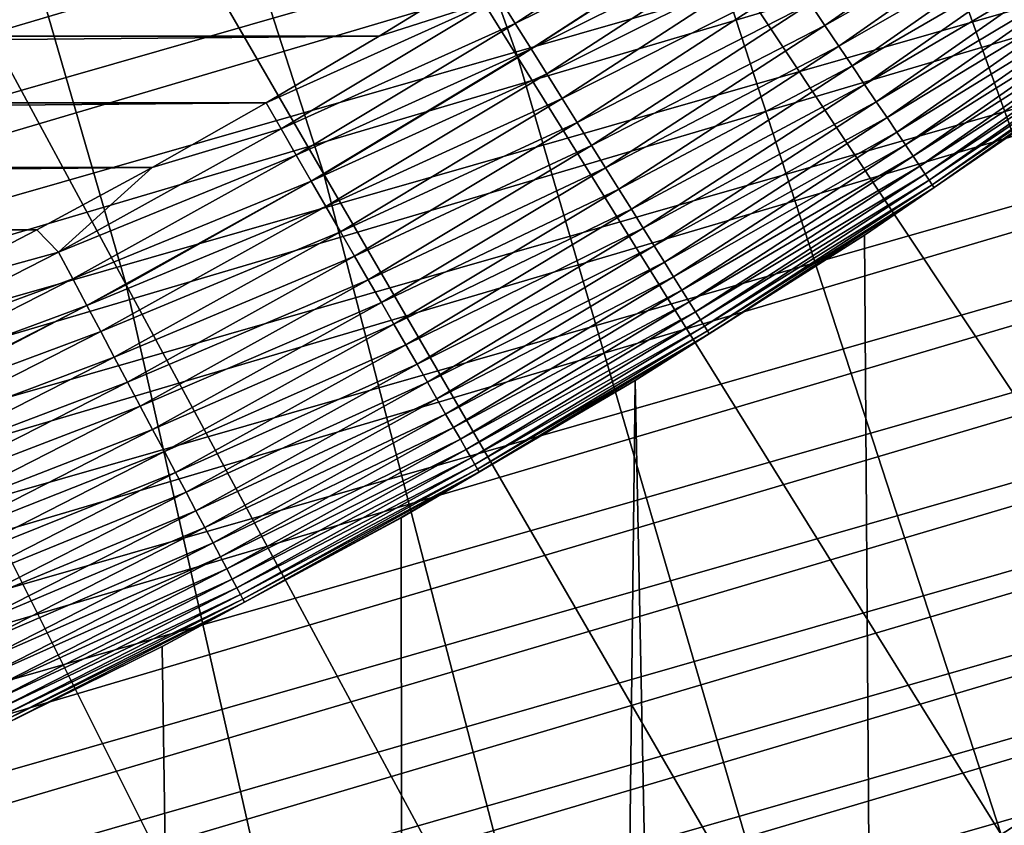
# Model space of a CAD drawing. Header units: millimetres. Extents: x -50 to 50, y -50 to 50.
# Tile 232 of 256: x 4 to 5.1, y -8.2 to -7.3. Entities that reach past the tile are written whole.
import ezdxf

# ---------------------------------------------------------------- set-up
doc = ezdxf.new("R2010")
doc.units = ezdxf.units.MM
doc.header["$LTSCALE"] = 65.185185
for name, color, linetype in [('1', 7, 'CONTINUOUS'), ('2', 7, 'CONTINUOUS'), ('24', 7, 'CONTINUOUS'), ('3', 7, 'CONTINUOUS'), ('37', 7, 'CONTINUOUS'), ('5', 7, 'CONTINUOUS'), ('89', 7, 'CONTINUOUS')]:
    doc.layers.add(name, color=color, linetype=linetype)

msp = doc.modelspace()

# ---------------------------------------------------------------- linework, layer by layer
at = {"layer": '1', "color": 7, "linetype": 'Continuous', "true_color": 0xf5f5f5}
for points in [[(22.9665, -10.758), (22.861, -10.7714), (3, -4.2351), (22.9665, -10.758)], [(23.0726, -10.7499), (22.9665, -10.758), (3, -4.2351), (23.0726, -10.7499)], [(23.179, -10.7472), (23.0726, -10.7499), (3, -4.2351), (23.179, -10.7472)], [(22.861, -10.7714), (22.7562, -10.7902), (3, -4.2351), (22.861, -10.7714)], [(22.5503, -10.8435), (22.4496, -10.8779), (3, -4.2351), (22.5503, -10.8435)], [(22.6526, -10.8142), (22.5503, -10.8435), (3, -4.2351), (22.6526, -10.8142)], [(22.7562, -10.7902), (22.6526, -10.8142), (3, -4.2351), (22.7562, -10.7902)], [(27.2459, -10.6406), (23.179, -10.7472), (3, -4.2351), (27.2459, -10.6406)], [(21.5856, -11.4793), (21.5183, -11.5618), (3, -4.2351), (21.5856, -11.4793)], [(21.6569, -11.4004), (21.5856, -11.4793), (3, -4.2351), (21.6569, -11.4004)], [(21.7321, -11.3251), (21.6569, -11.4004), (3, -4.2351), (21.7321, -11.3251)], [(21.8111, -11.2538), (21.7321, -11.3251), (3, -4.2351), (21.8111, -11.2538)], [(21.3429, -11.8281), (21.2936, -11.9224), (3, -4.2351), (21.3429, -11.8281)], [(21.3968, -11.7364), (21.3429, -11.8281), (3, -4.2351), (21.3968, -11.7364)], [(21.4554, -11.6475), (21.3968, -11.7364), (3, -4.2351), (21.4554, -11.6475)], [(21.5183, -11.5618), (21.4554, -11.6475), (3, -4.2351), (21.5183, -11.5618)], [(22.1599, -11.0111), (22.0681, -11.0651), (3, -4.2351), (22.1599, -11.0111)], [(22.2541, -10.9618), (22.1599, -11.0111), (3, -4.2351), (22.2541, -10.9618)], [(22.3508, -10.9174), (22.2541, -10.9618), (3, -4.2351), (22.3508, -10.9174)], [(22.4496, -10.8779), (22.3508, -10.9174), (3, -4.2351), (22.4496, -10.8779)], [(21.8935, -11.1866), (21.8111, -11.2538), (3, -4.2351), (21.8935, -11.1866)], [(21.9793, -11.1236), (21.8935, -11.1866), (3, -4.2351), (21.9793, -11.1236)], [(22.0681, -11.0651), (21.9793, -11.1236), (3, -4.2351), (22.0681, -11.0651)], [(22.0681, -14.6293), (22.1599, -14.6833), (3, -4.2351), (22.0681, -14.6293)], [(3, -4.2351), (22.1599, -14.6833), (3, -15.5), (3, -4.2351)], [(21.9793, -14.5708), (22.0681, -14.6293), (3, -4.2351), (21.9793, -14.5708)], [(21.079, -12.8472), (21.0817, -12.9537), (3, -4.2351), (21.079, -12.8472)], [(21.0817, -12.7407), (21.079, -12.8472), (3, -4.2351), (21.0817, -12.7407)], [(21.0897, -12.6348), (21.0817, -12.7407), (3, -4.2351), (21.0897, -12.6348)], [(21.122, -13.2699), (21.146, -13.3736), (3, -4.2351), (21.122, -13.2699)], [(21.1032, -13.1652), (21.122, -13.2699), (3, -4.2351), (21.1032, -13.1652)], [(21.0897, -13.0596), (21.1032, -13.1652), (3, -4.2351), (21.0897, -13.0596)], [(21.0817, -12.9537), (21.0897, -13.0596), (3, -4.2351), (21.0817, -12.9537)], [(21.2097, -12.1178), (21.1753, -12.2186), (3, -4.2351), (21.2097, -12.1178)], [(21.2492, -12.0191), (21.2097, -12.1178), (3, -4.2351), (21.2492, -12.0191)], [(21.2936, -11.9224), (21.2492, -12.0191), (3, -4.2351), (21.2936, -11.9224)], [(21.1032, -12.5292), (21.0897, -12.6348), (3, -4.2351), (21.1032, -12.5292)], [(21.122, -12.4245), (21.1032, -12.5292), (3, -4.2351), (21.122, -12.4245)], [(21.146, -12.3208), (21.122, -12.4245), (3, -4.2351), (21.146, -12.3208)], [(21.1753, -12.2186), (21.146, -12.3208), (3, -4.2351), (21.1753, -12.2186)], [(21.6569, -14.294), (21.7321, -14.3693), (3, -4.2351), (21.6569, -14.294)], [(21.5856, -14.2151), (21.6569, -14.294), (3, -4.2351), (21.5856, -14.2151)], [(21.5183, -14.1326), (21.5856, -14.2151), (3, -4.2351), (21.5183, -14.1326)], [(21.4554, -14.0469), (21.5183, -14.1326), (3, -4.2351), (21.4554, -14.0469)], [(21.8935, -14.5078), (21.9793, -14.5708), (3, -4.2351), (21.8935, -14.5078)], [(21.8111, -14.4406), (21.8935, -14.5078), (3, -4.2351), (21.8111, -14.4406)], [(21.7321, -14.3693), (21.8111, -14.4406), (3, -4.2351), (21.7321, -14.3693)], [(21.2097, -13.5766), (21.2492, -13.6753), (3, -4.2351), (21.2097, -13.5766)], [(21.1753, -13.4758), (21.2097, -13.5766), (3, -4.2351), (21.1753, -13.4758)], [(21.146, -13.3736), (21.1753, -13.4758), (3, -4.2351), (21.146, -13.3736)], [(21.2492, -13.6753), (21.2936, -13.772), (3, -4.2351), (21.2492, -13.6753)], [(21.3968, -13.958), (21.4554, -14.0469), (3, -4.2351), (21.3968, -13.958)], [(21.3429, -13.8663), (21.3968, -13.958), (3, -4.2351), (21.3429, -13.8663)], [(21.2936, -13.772), (21.3429, -13.8663), (3, -4.2351), (21.2936, -13.772)], [(28.117, -8.062), (27.9218, -8.714), (3, -4.2351), (28.117, -8.062)], [(27.9218, -8.714), (27.7115, -9.3614), (3, -4.2351), (27.9218, -8.714)], [(27.7115, -9.3614), (27.4862, -10.0036), (3, -4.2351), (27.7115, -9.3614)], [(27.4862, -10.0036), (27.2459, -10.6406), (3, -4.2351), (27.4862, -10.0036)], [(28.297, -7.4054), (28.117, -8.062), (3, -4.2351), (28.297, -7.4054)], [(28.4617, -6.7451), (28.297, -7.4054), (3, -4.2351), (28.4617, -6.7451)]]:
    msp.add_3dface(points, dxfattribs=at)
at = {"layer": '2', "color": 7, "linetype": 'Continuous', "true_color": 0xf5f5f5}
for points in [[(5.2127, -7.3367, 4.3), (4.9505, -7.5162, 4.3), (5.1034, -28.8013, 4.3), (5.2127, -7.3367, 4.3)], [(5.7668, -28.6759, 4.3), (5.2127, -7.3367, 4.3), (5.1034, -28.8013, 4.3), (5.7668, -28.6759, 4.3)], [(4.9505, -7.5162, 4.3), (4.6822, -7.6862, 4.3), (5.1034, -28.8013, 4.3), (4.9505, -7.5162, 4.3)], [(4.6822, -7.6862, 4.3), (4.408, -7.8467, 4.3), (4.4371, -28.9115, 4.3), (4.6822, -7.6862, 4.3)], [(5.1034, -28.8013, 4.3), (4.6822, -7.6862, 4.3), (4.4371, -28.9115, 4.3), (5.1034, -28.8013, 4.3)], [(4.408, -7.8467, 4.3), (4.1283, -7.9973, 4.3), (4.4371, -28.9115, 4.3), (4.408, -7.8467, 4.3)], [(4.1283, -7.9973, 4.3), (3.8435, -8.138, 4.3), (4.4371, -28.9115, 4.3), (4.1283, -7.9973, 4.3)], [(4.4371, -28.9115, 4.3), (3.8435, -8.138, 4.3), (3.7687, -29.0062, 4.3), (4.4371, -28.9115, 4.3)]]:
    msp.add_3dface(points, dxfattribs=at)
at = {"layer": '24', "color": 7, "linetype": 'Continuous', "true_color": 0xf5f5f5}
for points in [[(5.1548, -7.095, 10.6209), (4.8869, -7.2451, 10.6391), (4.9041, -7.2706, 10.6209), (5.1548, -7.095, 10.6209)], [(5.1548, -7.095, 10.6209), (4.9041, -7.2706, 10.6209), (5.1721, -7.1188, 10.6005), (5.1548, -7.095, 10.6209)], [(4.7926, -7.1053, 10.695), (4.5228, -7.2381, 10.6988), (4.5417, -7.2682, 10.695), (4.7926, -7.1053, 10.695)], [(4.7926, -7.1053, 10.695), (4.5417, -7.2682, 10.695), (4.8122, -7.1344, 10.6887), (4.7926, -7.1053, 10.695)], [(5.1721, -7.1188, 10.6005), (4.9041, -7.2706, 10.6209), (4.9205, -7.2949, 10.6005), (5.1721, -7.1188, 10.6005)], [(5.1721, -7.1188, 10.6005), (4.9205, -7.2949, 10.6005), (5.1885, -7.1413, 10.5781), (5.1721, -7.1188, 10.6005)], [(4.8122, -7.1344, 10.6887), (4.5417, -7.2682, 10.695), (4.5603, -7.298, 10.6887), (4.8122, -7.1344, 10.6887)], [(4.8122, -7.1344, 10.6887), (4.5603, -7.298, 10.6887), (4.8316, -7.1631, 10.6799), (4.8122, -7.1344, 10.6887)], [(5.1885, -7.1413, 10.5781), (4.9205, -7.2949, 10.6005), (4.9361, -7.318, 10.5781), (5.1885, -7.1413, 10.5781)], [(5.1885, -7.1413, 10.5781), (4.9361, -7.318, 10.5781), (5.2038, -7.1625, 10.5538), (5.1885, -7.1413, 10.5781)], [(4.8316, -7.1631, 10.6799), (4.5603, -7.298, 10.6887), (4.5787, -7.3274, 10.6799), (4.8316, -7.1631, 10.6799)], [(4.8316, -7.1631, 10.6799), (4.5787, -7.3274, 10.6799), (4.8505, -7.1912, 10.6687), (4.8316, -7.1631, 10.6799)], [(5.2038, -7.1625, 10.5538), (4.9361, -7.318, 10.5781), (4.9507, -7.3397, 10.5538), (5.2038, -7.1625, 10.5538)], [(5.2038, -7.1625, 10.5538), (4.9507, -7.3397, 10.5538), (5.2182, -7.1822, 10.5277), (5.2038, -7.1625, 10.5538)], [(4.8505, -7.1912, 10.6687), (4.5787, -7.3274, 10.6799), (4.5966, -7.3561, 10.6687), (4.8505, -7.1912, 10.6687)], [(4.8505, -7.1912, 10.6687), (4.5966, -7.3561, 10.6687), (4.869, -7.2186, 10.655), (4.8505, -7.1912, 10.6687)], [(5.2182, -7.1822, 10.5277), (4.9507, -7.3397, 10.5538), (4.9643, -7.3599, 10.5277), (5.2182, -7.1822, 10.5277)], [(5.2182, -7.1822, 10.5277), (4.9643, -7.3599, 10.5277), (5.2313, -7.2003, 10.4999), (5.2182, -7.1822, 10.5277)], [(4.5131, -7.2029, 10.7), (4.3823, -7.2832, 10.7), (4.5228, -7.2381, 10.6988), (4.5131, -7.2029, 10.7)], [(5.2313, -7.2003, 10.4999), (4.9643, -7.3599, 10.5277), (4.9769, -7.3785, 10.4999), (5.2313, -7.2003, 10.4999)], [(5.2313, -7.2003, 10.4999), (4.9769, -7.3785, 10.4999), (5.2433, -7.2168, 10.4705), (5.2313, -7.2003, 10.4999)], [(4.869, -7.2186, 10.655), (4.5966, -7.3561, 10.6687), (4.6141, -7.3841, 10.655), (4.869, -7.2186, 10.655)], [(4.869, -7.2186, 10.655), (4.6141, -7.3841, 10.655), (4.8869, -7.2451, 10.6391), (4.869, -7.2186, 10.655)], [(5.2433, -7.2168, 10.4705), (4.9769, -7.3785, 10.4999), (4.9883, -7.3954, 10.4705), (5.2433, -7.2168, 10.4705)], [(5.2433, -7.2168, 10.4705), (4.9883, -7.3954, 10.4705), (5.2541, -7.2316, 10.4398), (5.2433, -7.2168, 10.4705)], [(4.5228, -7.2381, 10.6988), (4.2501, -7.3611, 10.7), (4.2675, -7.3915, 10.6988), (4.5228, -7.2381, 10.6988)], [(4.3823, -7.2832, 10.7), (4.2501, -7.3611, 10.7), (4.5228, -7.2381, 10.6988), (4.3823, -7.2832, 10.7)], [(4.5228, -7.2381, 10.6988), (4.2675, -7.3915, 10.6988), (4.5417, -7.2682, 10.695), (4.5228, -7.2381, 10.6988)], [(5.2541, -7.2316, 10.4398), (4.9883, -7.3954, 10.4705), (4.9985, -7.4105, 10.4398), (5.2541, -7.2316, 10.4398)], [(5.2541, -7.2316, 10.4398), (4.9985, -7.4105, 10.4398), (5.2635, -7.2445, 10.4079), (5.2541, -7.2316, 10.4398)], [(4.8869, -7.2451, 10.6391), (4.6141, -7.3841, 10.655), (4.6311, -7.4112, 10.6391), (4.8869, -7.2451, 10.6391)], [(4.8869, -7.2451, 10.6391), (4.6311, -7.4112, 10.6391), (4.9041, -7.2706, 10.6209), (4.8869, -7.2451, 10.6391)], [(5.2635, -7.2445, 10.4079), (4.9985, -7.4105, 10.4398), (5.0074, -7.4238, 10.4079), (5.2635, -7.2445, 10.4079)], [(5.2635, -7.2445, 10.4079), (5.0074, -7.4238, 10.4079), (5.2715, -7.2556, 10.3749), (5.2635, -7.2445, 10.4079)], [(5.2715, -7.2556, 10.3749), (5.0074, -7.4238, 10.4079), (5.0151, -7.4352, 10.3749), (5.2715, -7.2556, 10.3749)], [(5.2715, -7.2556, 10.3749), (5.0151, -7.4352, 10.3749), (5.2781, -7.2647, 10.341), (5.2715, -7.2556, 10.3749)], [(4.5417, -7.2682, 10.695), (4.2675, -7.3915, 10.6988), (4.2852, -7.4223, 10.695), (4.5417, -7.2682, 10.695)], [(4.5417, -7.2682, 10.695), (4.2852, -7.4223, 10.695), (4.5603, -7.298, 10.6887), (4.5417, -7.2682, 10.695)], [(4.9041, -7.2706, 10.6209), (4.6311, -7.4112, 10.6391), (4.6474, -7.4373, 10.6209), (4.9041, -7.2706, 10.6209)], [(4.9041, -7.2706, 10.6209), (4.6474, -7.4373, 10.6209), (4.9205, -7.2949, 10.6005), (4.9041, -7.2706, 10.6209)], [(5.2781, -7.2647, 10.341), (5.0151, -7.4352, 10.3749), (5.0214, -7.4445, 10.341), (5.2781, -7.2647, 10.341)], [(5.2781, -7.2647, 10.341), (5.0214, -7.4445, 10.341), (5.2833, -7.2719, 10.3064), (5.2781, -7.2647, 10.341)], [(5.2833, -7.2719, 10.3064), (5.0214, -7.4445, 10.341), (5.0263, -7.4519, 10.3064), (5.2833, -7.2719, 10.3064)], [(5.2833, -7.2719, 10.3064), (5.0263, -7.4519, 10.3064), (5.2871, -7.277, 10.2712), (5.2833, -7.2719, 10.3064)], [(5.2871, -7.277, 10.2712), (5.0263, -7.4519, 10.3064), (5.0299, -7.4571, 10.2712), (5.2871, -7.277, 10.2712)], [(5.2871, -7.277, 10.2712), (5.0299, -7.4571, 10.2712), (5.2893, -7.2801, 10.2357), (5.2871, -7.277, 10.2712)], [(5.2893, -7.2801, 10.2357), (5.0299, -7.4571, 10.2712), (5.032, -7.4603, 10.2357), (5.2893, -7.2801, 10.2357)], [(5.2127, -7.3368, 10.2), (5.2893, -7.2801, 10.2357), (5.032, -7.4603, 10.2357), (5.2127, -7.3368, 10.2)], [(4.9205, -7.2949, 10.6005), (4.6474, -7.4373, 10.6209), (4.6629, -7.4622, 10.6005), (4.9205, -7.2949, 10.6005)], [(4.9205, -7.2949, 10.6005), (4.6629, -7.4622, 10.6005), (4.9361, -7.318, 10.5781), (4.9205, -7.2949, 10.6005)], [(4.5603, -7.298, 10.6887), (4.2852, -7.4223, 10.695), (4.3028, -7.4527, 10.6887), (4.5603, -7.298, 10.6887)], [(4.5603, -7.298, 10.6887), (4.3028, -7.4527, 10.6887), (4.5787, -7.3274, 10.6799), (4.5603, -7.298, 10.6887)], [(4.9361, -7.318, 10.5781), (4.6629, -7.4622, 10.6005), (4.6777, -7.4858, 10.5781), (4.9361, -7.318, 10.5781)], [(4.9361, -7.318, 10.5781), (4.6777, -7.4858, 10.5781), (4.9507, -7.3397, 10.5538), (4.9361, -7.318, 10.5781)], [(4.5787, -7.3274, 10.6799), (4.3028, -7.4527, 10.6887), (4.3201, -7.4827, 10.6799), (4.5787, -7.3274, 10.6799)], [(4.5787, -7.3274, 10.6799), (4.3201, -7.4827, 10.6799), (4.5966, -7.3561, 10.6687), (4.5787, -7.3274, 10.6799)], [(4.9507, -7.3397, 10.5538), (4.6777, -7.4858, 10.5781), (4.6915, -7.508, 10.5538), (4.9507, -7.3397, 10.5538)], [(4.9507, -7.3397, 10.5538), (4.6915, -7.508, 10.5538), (4.9643, -7.3599, 10.5277), (4.9507, -7.3397, 10.5538)], [(4.9505, -7.5162, 10.2), (5.2127, -7.3368, 10.2), (5.032, -7.4603, 10.2357), (4.9505, -7.5162, 10.2)], [(4.2501, -7.3611, 10.7), (4.1165, -7.4367, 10.7), (4.2675, -7.3915, 10.6988), (4.2501, -7.3611, 10.7)], [(4.5966, -7.3561, 10.6687), (4.3201, -7.4827, 10.6799), (4.3371, -7.5121, 10.6687), (4.5966, -7.3561, 10.6687)], [(4.5966, -7.3561, 10.6687), (4.3371, -7.5121, 10.6687), (4.6141, -7.3841, 10.655), (4.5966, -7.3561, 10.6687)], [(4.9643, -7.3599, 10.5277), (4.6915, -7.508, 10.5538), (4.7044, -7.5287, 10.5277), (4.9643, -7.3599, 10.5277)], [(4.9643, -7.3599, 10.5277), (4.7044, -7.5287, 10.5277), (4.9769, -7.3785, 10.4999), (4.9643, -7.3599, 10.5277)], [(4.6141, -7.3841, 10.655), (4.3371, -7.5121, 10.6687), (4.3536, -7.5407, 10.655), (4.6141, -7.3841, 10.655)], [(4.6141, -7.3841, 10.655), (4.3536, -7.5407, 10.655), (4.6311, -7.4112, 10.6391), (4.6141, -7.3841, 10.655)], [(4.9769, -7.3785, 10.4999), (4.7044, -7.5287, 10.5277), (4.7163, -7.5477, 10.4999), (4.9769, -7.3785, 10.4999)], [(4.9769, -7.3785, 10.4999), (4.7163, -7.5477, 10.4999), (4.9883, -7.3954, 10.4705), (4.9769, -7.3785, 10.4999)], [(4.2675, -7.3915, 10.6988), (4.0069, -7.5359, 10.6988), (4.2852, -7.4223, 10.695), (4.2675, -7.3915, 10.6988)], [(4.2675, -7.3915, 10.6988), (4.1165, -7.4367, 10.7), (4.0069, -7.5359, 10.6988), (4.2675, -7.3915, 10.6988)], [(4.9883, -7.3954, 10.4705), (4.7163, -7.5477, 10.4999), (4.7271, -7.565, 10.4705), (4.9883, -7.3954, 10.4705)], [(4.9883, -7.3954, 10.4705), (4.7271, -7.565, 10.4705), (4.9985, -7.4105, 10.4398), (4.9883, -7.3954, 10.4705)], [(4.9985, -7.4105, 10.4398), (4.7271, -7.565, 10.4705), (4.7368, -7.5805, 10.4398), (4.9985, -7.4105, 10.4398)], [(4.9985, -7.4105, 10.4398), (4.7368, -7.5805, 10.4398), (5.0074, -7.4238, 10.4079), (4.9985, -7.4105, 10.4398)], [(4.2852, -7.4223, 10.695), (4.0069, -7.5359, 10.6988), (4.0236, -7.5673, 10.695), (4.2852, -7.4223, 10.695)], [(4.2852, -7.4223, 10.695), (4.0236, -7.5673, 10.695), (4.3028, -7.4527, 10.6887), (4.2852, -7.4223, 10.695)], [(4.6311, -7.4112, 10.6391), (4.3536, -7.5407, 10.655), (4.3696, -7.5684, 10.6391), (4.6311, -7.4112, 10.6391)], [(4.6311, -7.4112, 10.6391), (4.3696, -7.5684, 10.6391), (4.6474, -7.4373, 10.6209), (4.6311, -7.4112, 10.6391)], [(5.0074, -7.4238, 10.4079), (4.7368, -7.5805, 10.4398), (4.7453, -7.5941, 10.4079), (5.0074, -7.4238, 10.4079)], [(5.0074, -7.4238, 10.4079), (4.7453, -7.5941, 10.4079), (5.0151, -7.4352, 10.3749), (5.0074, -7.4238, 10.4079)], [(4.1165, -7.4367, 10.7), (3.9816, -7.5098, 10.7), (4.0069, -7.5359, 10.6988), (4.1165, -7.4367, 10.7)], [(4.6474, -7.4373, 10.6209), (4.3696, -7.5684, 10.6391), (4.385, -7.595, 10.6209), (4.6474, -7.4373, 10.6209)], [(4.6474, -7.4373, 10.6209), (4.385, -7.595, 10.6209), (4.6629, -7.4622, 10.6005), (4.6474, -7.4373, 10.6209)], [(5.0151, -7.4352, 10.3749), (4.7453, -7.5941, 10.4079), (4.7525, -7.6057, 10.3749), (5.0151, -7.4352, 10.3749)], [(5.0151, -7.4352, 10.3749), (4.7525, -7.6057, 10.3749), (5.0214, -7.4445, 10.341), (5.0151, -7.4352, 10.3749)], [(5.0214, -7.4445, 10.341), (4.7525, -7.6057, 10.3749), (4.7585, -7.6152, 10.341), (5.0214, -7.4445, 10.341)], [(5.0214, -7.4445, 10.341), (4.7585, -7.6152, 10.341), (5.0263, -7.4519, 10.3064), (5.0214, -7.4445, 10.341)], [(4.3028, -7.4527, 10.6887), (4.0236, -7.5673, 10.695), (4.0401, -7.5983, 10.6887), (4.3028, -7.4527, 10.6887)], [(4.3028, -7.4527, 10.6887), (4.0401, -7.5983, 10.6887), (4.3201, -7.4827, 10.6799), (4.3028, -7.4527, 10.6887)], [(5.0263, -7.4519, 10.3064), (4.7585, -7.6152, 10.341), (4.7632, -7.6227, 10.3064), (5.0263, -7.4519, 10.3064)], [(5.0263, -7.4519, 10.3064), (4.7632, -7.6227, 10.3064), (5.0299, -7.4571, 10.2712), (5.0263, -7.4519, 10.3064)], [(5.0299, -7.4571, 10.2712), (4.7632, -7.6227, 10.3064), (4.7666, -7.6281, 10.2712), (5.0299, -7.4571, 10.2712)], [(5.0299, -7.4571, 10.2712), (4.7666, -7.6281, 10.2712), (5.032, -7.4603, 10.2357), (5.0299, -7.4571, 10.2712)], [(4.6629, -7.4622, 10.6005), (4.385, -7.595, 10.6209), (4.3996, -7.6204, 10.6005), (4.6629, -7.4622, 10.6005)], [(4.6629, -7.4622, 10.6005), (4.3996, -7.6204, 10.6005), (4.6777, -7.4858, 10.5781), (4.6629, -7.4622, 10.6005)], [(5.032, -7.4603, 10.2357), (4.7666, -7.6281, 10.2712), (4.7686, -7.6314, 10.2357), (5.032, -7.4603, 10.2357)], [(4.9505, -7.5162, 10.2), (5.032, -7.4603, 10.2357), (4.7686, -7.6314, 10.2357), (4.9505, -7.5162, 10.2)], [(4.3201, -7.4827, 10.6799), (4.0401, -7.5983, 10.6887), (4.0564, -7.6289, 10.6799), (4.3201, -7.4827, 10.6799)], [(4.3201, -7.4827, 10.6799), (4.0564, -7.6289, 10.6799), (4.3371, -7.5121, 10.6687), (4.3201, -7.4827, 10.6799)], [(4.6777, -7.4858, 10.5781), (4.3996, -7.6204, 10.6005), (4.4136, -7.6445, 10.5781), (4.6777, -7.4858, 10.5781)], [(4.6777, -7.4858, 10.5781), (4.4136, -7.6445, 10.5781), (4.6915, -7.508, 10.5538), (4.6777, -7.4858, 10.5781)], [(3.9816, -7.5098, 10.7), (3.8454, -7.5804, 10.7), (4.0069, -7.5359, 10.6988), (3.9816, -7.5098, 10.7)], [(4.3371, -7.5121, 10.6687), (4.0564, -7.6289, 10.6799), (4.0723, -7.6589, 10.6687), (4.3371, -7.5121, 10.6687)], [(4.3371, -7.5121, 10.6687), (4.0723, -7.6589, 10.6687), (4.3536, -7.5407, 10.655), (4.3371, -7.5121, 10.6687)], [(4.6915, -7.508, 10.5538), (4.4136, -7.6445, 10.5781), (4.4267, -7.6672, 10.5538), (4.6915, -7.508, 10.5538)], [(4.6915, -7.508, 10.5538), (4.4267, -7.6672, 10.5538), (4.7044, -7.5287, 10.5277), (4.6915, -7.508, 10.5538)], [(4.6822, -7.6862, 10.2), (4.9505, -7.5162, 10.2), (4.7686, -7.6314, 10.2357), (4.6822, -7.6862, 10.2)], [(4.0069, -7.5359, 10.6988), (3.7415, -7.6712, 10.6988), (4.0236, -7.5673, 10.695), (4.0069, -7.5359, 10.6988)], [(4.0069, -7.5359, 10.6988), (3.8454, -7.5804, 10.7), (3.7415, -7.6712, 10.6988), (4.0069, -7.5359, 10.6988)], [(4.7044, -7.5287, 10.5277), (4.4267, -7.6672, 10.5538), (4.4388, -7.6883, 10.5277), (4.7044, -7.5287, 10.5277)], [(4.7044, -7.5287, 10.5277), (4.4388, -7.6883, 10.5277), (4.7163, -7.5477, 10.4999), (4.7044, -7.5287, 10.5277)], [(4.3536, -7.5407, 10.655), (4.0723, -7.6589, 10.6687), (4.0878, -7.688, 10.655), (4.3536, -7.5407, 10.655)], [(4.3536, -7.5407, 10.655), (4.0878, -7.688, 10.655), (4.3696, -7.5684, 10.6391), (4.3536, -7.5407, 10.655)], [(4.7163, -7.5477, 10.4999), (4.4388, -7.6883, 10.5277), (4.45, -7.7077, 10.4999), (4.7163, -7.5477, 10.4999)], [(4.7163, -7.5477, 10.4999), (4.45, -7.7077, 10.4999), (4.7271, -7.565, 10.4705), (4.7163, -7.5477, 10.4999)], [(4.0236, -7.5673, 10.695), (3.7415, -7.6712, 10.6988), (3.7571, -7.7031, 10.695), (4.0236, -7.5673, 10.695)], [(4.0236, -7.5673, 10.695), (3.7571, -7.7031, 10.695), (4.0401, -7.5983, 10.6887), (4.0236, -7.5673, 10.695)], [(4.3696, -7.5684, 10.6391), (4.0878, -7.688, 10.655), (4.1028, -7.7162, 10.6391), (4.3696, -7.5684, 10.6391)], [(4.3696, -7.5684, 10.6391), (4.1028, -7.7162, 10.6391), (4.385, -7.595, 10.6209), (4.3696, -7.5684, 10.6391)], [(4.7271, -7.565, 10.4705), (4.45, -7.7077, 10.4999), (4.4602, -7.7254, 10.4705), (4.7271, -7.565, 10.4705)], [(4.7271, -7.565, 10.4705), (4.4602, -7.7254, 10.4705), (4.7368, -7.5805, 10.4398), (4.7271, -7.565, 10.4705)], [(4.7368, -7.5805, 10.4398), (4.4602, -7.7254, 10.4705), (4.4694, -7.7412, 10.4398), (4.7368, -7.5805, 10.4398)], [(4.7368, -7.5805, 10.4398), (4.4694, -7.7412, 10.4398), (4.7453, -7.5941, 10.4079), (4.7368, -7.5805, 10.4398)], [(4.385, -7.595, 10.6209), (4.1028, -7.7162, 10.6391), (4.1172, -7.7434, 10.6209), (4.385, -7.595, 10.6209)], [(4.385, -7.595, 10.6209), (4.1172, -7.7434, 10.6209), (4.3996, -7.6204, 10.6005), (4.385, -7.595, 10.6209)], [(4.7453, -7.5941, 10.4079), (4.4694, -7.7412, 10.4398), (4.4774, -7.755, 10.4079), (4.7453, -7.5941, 10.4079)], [(4.7453, -7.5941, 10.4079), (4.4774, -7.755, 10.4079), (4.7525, -7.6057, 10.3749), (4.7453, -7.5941, 10.4079)], [(4.0401, -7.5983, 10.6887), (3.7571, -7.7031, 10.695), (3.7725, -7.7347, 10.6887), (4.0401, -7.5983, 10.6887)], [(4.0401, -7.5983, 10.6887), (3.7725, -7.7347, 10.6887), (4.0564, -7.6289, 10.6799), (4.0401, -7.5983, 10.6887)], [(4.7525, -7.6057, 10.3749), (4.4774, -7.755, 10.4079), (4.4842, -7.7669, 10.3749), (4.7525, -7.6057, 10.3749)], [(4.7525, -7.6057, 10.3749), (4.4842, -7.7669, 10.3749), (4.7585, -7.6152, 10.341), (4.7525, -7.6057, 10.3749)], [(4.7585, -7.6152, 10.341), (4.4842, -7.7669, 10.3749), (4.4899, -7.7767, 10.341), (4.7585, -7.6152, 10.341)], [(4.7585, -7.6152, 10.341), (4.4899, -7.7767, 10.341), (4.7632, -7.6227, 10.3064), (4.7585, -7.6152, 10.341)], [(4.0564, -7.6289, 10.6799), (3.7725, -7.7347, 10.6887), (3.7877, -7.7658, 10.6799), (4.0564, -7.6289, 10.6799)], [(4.0564, -7.6289, 10.6799), (3.7877, -7.7658, 10.6799), (4.0723, -7.6589, 10.6687), (4.0564, -7.6289, 10.6799)], [(4.3996, -7.6204, 10.6005), (4.1172, -7.7434, 10.6209), (4.131, -7.7693, 10.6005), (4.3996, -7.6204, 10.6005)], [(4.3996, -7.6204, 10.6005), (4.131, -7.7693, 10.6005), (4.4136, -7.6445, 10.5781), (4.3996, -7.6204, 10.6005)], [(4.7632, -7.6227, 10.3064), (4.4899, -7.7767, 10.341), (4.4943, -7.7843, 10.3064), (4.7632, -7.6227, 10.3064)], [(4.7632, -7.6227, 10.3064), (4.4943, -7.7843, 10.3064), (4.7666, -7.6281, 10.2712), (4.7632, -7.6227, 10.3064)], [(4.7666, -7.6281, 10.2712), (4.4943, -7.7843, 10.3064), (4.4975, -7.7898, 10.2712), (4.7666, -7.6281, 10.2712)], [(4.7666, -7.6281, 10.2712), (4.4975, -7.7898, 10.2712), (4.7686, -7.6314, 10.2357), (4.7666, -7.6281, 10.2712)], [(4.7686, -7.6314, 10.2357), (4.4975, -7.7898, 10.2712), (4.4994, -7.7931, 10.2357), (4.7686, -7.6314, 10.2357)], [(4.6822, -7.6862, 10.2), (4.7686, -7.6314, 10.2357), (4.4994, -7.7931, 10.2357), (4.6822, -7.6862, 10.2)], [(4.4136, -7.6445, 10.5781), (4.131, -7.7693, 10.6005), (4.1441, -7.7939, 10.5781), (4.4136, -7.6445, 10.5781)], [(4.4136, -7.6445, 10.5781), (4.1441, -7.7939, 10.5781), (4.4267, -7.6672, 10.5538), (4.4136, -7.6445, 10.5781)], [(4.0723, -7.6589, 10.6687), (3.7877, -7.7658, 10.6799), (3.8025, -7.7963, 10.6687), (4.0723, -7.6589, 10.6687)], [(4.0723, -7.6589, 10.6687), (3.8025, -7.7963, 10.6687), (4.0878, -7.688, 10.655), (4.0723, -7.6589, 10.6687)], [(4.4267, -7.6672, 10.5538), (4.1441, -7.7939, 10.5781), (4.1564, -7.817, 10.5538), (4.4267, -7.6672, 10.5538)], [(4.4267, -7.6672, 10.5538), (4.1564, -7.817, 10.5538), (4.4388, -7.6883, 10.5277), (4.4267, -7.6672, 10.5538)], [(4.408, -7.8466, 10.2), (4.6822, -7.6862, 10.2), (4.4994, -7.7931, 10.2357), (4.408, -7.8466, 10.2)], [(4.0878, -7.688, 10.655), (3.8025, -7.7963, 10.6687), (3.817, -7.826, 10.655), (4.0878, -7.688, 10.655)], [(4.0878, -7.688, 10.655), (3.817, -7.826, 10.655), (4.1028, -7.7162, 10.6391), (4.0878, -7.688, 10.655)], [(4.4388, -7.6883, 10.5277), (4.1564, -7.817, 10.5538), (4.1678, -7.8385, 10.5277), (4.4388, -7.6883, 10.5277)], [(4.4388, -7.6883, 10.5277), (4.1678, -7.8385, 10.5277), (4.45, -7.7077, 10.4999), (4.4388, -7.6883, 10.5277)], [(4.45, -7.7077, 10.4999), (4.1678, -7.8385, 10.5277), (4.1783, -7.8583, 10.4999), (4.45, -7.7077, 10.4999)], [(4.45, -7.7077, 10.4999), (4.1783, -7.8583, 10.4999), (4.4602, -7.7254, 10.4705), (4.45, -7.7077, 10.4999)], [(4.1028, -7.7162, 10.6391), (3.817, -7.826, 10.655), (3.831, -7.8547, 10.6391), (4.1028, -7.7162, 10.6391)], [(4.1028, -7.7162, 10.6391), (3.831, -7.8547, 10.6391), (4.1172, -7.7434, 10.6209), (4.1028, -7.7162, 10.6391)], [(4.4602, -7.7254, 10.4705), (4.1783, -7.8583, 10.4999), (4.1879, -7.8763, 10.4705), (4.4602, -7.7254, 10.4705)], [(4.4602, -7.7254, 10.4705), (4.1879, -7.8763, 10.4705), (4.4694, -7.7412, 10.4398), (4.4602, -7.7254, 10.4705)], [(4.1172, -7.7434, 10.6209), (3.831, -7.8547, 10.6391), (3.8445, -7.8824, 10.6209), (4.1172, -7.7434, 10.6209)], [(4.1172, -7.7434, 10.6209), (3.8445, -7.8824, 10.6209), (4.131, -7.7693, 10.6005), (4.1172, -7.7434, 10.6209)], [(4.4694, -7.7412, 10.4398), (4.1879, -7.8763, 10.4705), (4.1965, -7.8924, 10.4398), (4.4694, -7.7412, 10.4398)], [(4.4694, -7.7412, 10.4398), (4.1965, -7.8924, 10.4398), (4.4774, -7.755, 10.4079), (4.4694, -7.7412, 10.4398)], [(4.4774, -7.755, 10.4079), (4.1965, -7.8924, 10.4398), (4.204, -7.9066, 10.4079), (4.4774, -7.755, 10.4079)], [(4.4774, -7.755, 10.4079), (4.204, -7.9066, 10.4079), (4.4842, -7.7669, 10.3749), (4.4774, -7.755, 10.4079)], [(4.4842, -7.7669, 10.3749), (4.204, -7.9066, 10.4079), (4.2104, -7.9186, 10.3749), (4.4842, -7.7669, 10.3749)], [(4.4842, -7.7669, 10.3749), (4.2104, -7.9186, 10.3749), (4.4899, -7.7767, 10.341), (4.4842, -7.7669, 10.3749)], [(4.131, -7.7693, 10.6005), (3.8445, -7.8824, 10.6209), (3.8574, -7.9088, 10.6005), (4.131, -7.7693, 10.6005)], [(4.131, -7.7693, 10.6005), (3.8574, -7.9088, 10.6005), (4.1441, -7.7939, 10.5781), (4.131, -7.7693, 10.6005)], [(4.4899, -7.7767, 10.341), (4.2104, -7.9186, 10.3749), (4.2157, -7.9286, 10.341), (4.4899, -7.7767, 10.341)], [(4.4899, -7.7767, 10.341), (4.2157, -7.9286, 10.341), (4.4943, -7.7843, 10.3064), (4.4899, -7.7767, 10.341)], [(4.4943, -7.7843, 10.3064), (4.2157, -7.9286, 10.341), (4.2199, -7.9364, 10.3064), (4.4943, -7.7843, 10.3064)], [(4.4943, -7.7843, 10.3064), (4.2199, -7.9364, 10.3064), (4.4975, -7.7898, 10.2712), (4.4943, -7.7843, 10.3064)], [(4.4975, -7.7898, 10.2712), (4.2199, -7.9364, 10.3064), (4.2229, -7.942, 10.2712), (4.4975, -7.7898, 10.2712)], [(4.4975, -7.7898, 10.2712), (4.2229, -7.942, 10.2712), (4.4994, -7.7931, 10.2357), (4.4975, -7.7898, 10.2712)], [(4.1441, -7.7939, 10.5781), (3.8574, -7.9088, 10.6005), (3.8696, -7.9338, 10.5781), (4.1441, -7.7939, 10.5781)], [(4.1441, -7.7939, 10.5781), (3.8696, -7.9338, 10.5781), (4.1564, -7.817, 10.5538), (4.1441, -7.7939, 10.5781)], [(4.4994, -7.7931, 10.2357), (4.2229, -7.942, 10.2712), (4.2246, -7.9454, 10.2357), (4.4994, -7.7931, 10.2357)], [(4.408, -7.8466, 10.2), (4.4994, -7.7931, 10.2357), (4.2246, -7.9454, 10.2357), (4.408, -7.8466, 10.2)], [(4.1564, -7.817, 10.5538), (3.8696, -7.9338, 10.5781), (3.881, -7.9573, 10.5538), (4.1564, -7.817, 10.5538)], [(4.1564, -7.817, 10.5538), (3.881, -7.9573, 10.5538), (4.1678, -7.8385, 10.5277), (4.1564, -7.817, 10.5538)], [(4.1678, -7.8385, 10.5277), (3.881, -7.9573, 10.5538), (3.8917, -7.9792, 10.5277), (4.1678, -7.8385, 10.5277)], [(4.1678, -7.8385, 10.5277), (3.8917, -7.9792, 10.5277), (4.1783, -7.8583, 10.4999), (4.1678, -7.8385, 10.5277)], [(4.1283, -7.9973, 10.2), (4.408, -7.8466, 10.2), (4.2246, -7.9454, 10.2357), (4.1283, -7.9973, 10.2)], [(4.1783, -7.8583, 10.4999), (3.8917, -7.9792, 10.5277), (3.9015, -7.9994, 10.4999), (4.1783, -7.8583, 10.4999)], [(4.1783, -7.8583, 10.4999), (3.9015, -7.9994, 10.4999), (4.1879, -7.8763, 10.4705), (4.1783, -7.8583, 10.4999)], [(4.1879, -7.8763, 10.4705), (3.9015, -7.9994, 10.4999), (3.9105, -8.0177, 10.4705), (4.1879, -7.8763, 10.4705)], [(4.1879, -7.8763, 10.4705), (3.9105, -8.0177, 10.4705), (4.1965, -7.8924, 10.4398), (4.1879, -7.8763, 10.4705)], [(4.1965, -7.8924, 10.4398), (3.9105, -8.0177, 10.4705), (3.9185, -8.0341, 10.4398), (4.1965, -7.8924, 10.4398)], [(4.1965, -7.8924, 10.4398), (3.9185, -8.0341, 10.4398), (4.204, -7.9066, 10.4079), (4.1965, -7.8924, 10.4398)], [(4.204, -7.9066, 10.4079), (3.9185, -8.0341, 10.4398), (3.9255, -8.0485, 10.4079), (4.204, -7.9066, 10.4079)], [(4.204, -7.9066, 10.4079), (3.9255, -8.0485, 10.4079), (4.2104, -7.9186, 10.3749), (4.204, -7.9066, 10.4079)], [(4.2104, -7.9186, 10.3749), (3.9255, -8.0485, 10.4079), (3.9315, -8.0608, 10.3749), (4.2104, -7.9186, 10.3749)], [(4.2104, -7.9186, 10.3749), (3.9315, -8.0608, 10.3749), (4.2157, -7.9286, 10.341), (4.2104, -7.9186, 10.3749)], [(4.2157, -7.9286, 10.341), (3.9315, -8.0608, 10.3749), (3.9364, -8.0709, 10.341), (4.2157, -7.9286, 10.341)], [(4.2157, -7.9286, 10.341), (3.9364, -8.0709, 10.341), (4.2199, -7.9364, 10.3064), (4.2157, -7.9286, 10.341)], [(4.2199, -7.9364, 10.3064), (3.9364, -8.0709, 10.341), (3.9403, -8.0789, 10.3064), (4.2199, -7.9364, 10.3064)], [(4.2199, -7.9364, 10.3064), (3.9403, -8.0789, 10.3064), (4.2229, -7.942, 10.2712), (4.2199, -7.9364, 10.3064)], [(4.2229, -7.942, 10.2712), (3.9403, -8.0789, 10.3064), (3.9431, -8.0846, 10.2712), (4.2229, -7.942, 10.2712)], [(4.2229, -7.942, 10.2712), (3.9431, -8.0846, 10.2712), (4.2246, -7.9454, 10.2357), (4.2229, -7.942, 10.2712)], [(4.2246, -7.9454, 10.2357), (3.9431, -8.0846, 10.2712), (3.9448, -8.088, 10.2357), (4.2246, -7.9454, 10.2357)], [(4.1283, -7.9973, 10.2), (4.2246, -7.9454, 10.2357), (3.9448, -8.088, 10.2357), (4.1283, -7.9973, 10.2)], [(3.8435, -8.138, 10.2), (4.1283, -7.9973, 10.2), (3.9448, -8.088, 10.2357), (3.8435, -8.138, 10.2)]]:
    msp.add_3dface(points, dxfattribs=at)
at = {"layer": '3', "color": 7, "linetype": 'Continuous', "true_color": 0xf5f5f5}
for points in [[(-4.3823, -7.2832, 10.7), (4.5131, -7.2029, 10.7), (-4.5131, -7.2029, 10.7), (-4.3823, -7.2832, 10.7)], [(4.3823, -7.2832, 10.7), (4.5131, -7.2029, 10.7), (-4.3823, -7.2832, 10.7), (4.3823, -7.2832, 10.7)], [(-4.2501, -7.3611, 10.7), (4.3823, -7.2832, 10.7), (-4.3823, -7.2832, 10.7), (-4.2501, -7.3611, 10.7)], [(4.2501, -7.3611, 10.7), (4.3823, -7.2832, 10.7), (-4.2501, -7.3611, 10.7), (4.2501, -7.3611, 10.7)], [(-4.1165, -7.4367, 10.7), (4.2501, -7.3611, 10.7), (-4.2501, -7.3611, 10.7), (-4.1165, -7.4367, 10.7)], [(4.1165, -7.4367, 10.7), (4.2501, -7.3611, 10.7), (-4.1165, -7.4367, 10.7), (4.1165, -7.4367, 10.7)], [(-3.9816, -7.5098, 10.7), (4.1165, -7.4367, 10.7), (-4.1165, -7.4367, 10.7), (-3.9816, -7.5098, 10.7)], [(3.9816, -7.5098, 10.7), (4.1165, -7.4367, 10.7), (-3.9816, -7.5098, 10.7), (3.9816, -7.5098, 10.7)], [(-3.8454, -7.5804, 10.7), (3.9816, -7.5098, 10.7), (-3.9816, -7.5098, 10.7), (-3.8454, -7.5804, 10.7)], [(3.8454, -7.5804, 10.7), (3.9816, -7.5098, 10.7), (-3.8454, -7.5804, 10.7), (3.8454, -7.5804, 10.7)]]:
    msp.add_3dface(points, dxfattribs=at)
at = {"layer": '37', "color": 15, "linetype": 'Continuous', "true_color": 0xaf503c}
for points in [[(4.1736, -6.2719, -17.1618), (4.5448, -7.3082, -17.0461), (3.9784, -6.3975, -17.1618), (4.1736, -6.2719, -17.1618)], [(4.7678, -7.1647, -17.0461), (4.5448, -7.3082, -17.0461), (4.1736, -6.2719, -17.1618), (4.7678, -7.1647, -17.0461)], [(3.9784, -6.3975, -17.1618), (4.3176, -7.4448, -17.0461), (3.7794, -6.5171, -17.1618), (3.9784, -6.3975, -17.1618)], [(4.5448, -7.3082, -17.0461), (4.3176, -7.4448, -17.0461), (3.9784, -6.3975, -17.1618), (4.5448, -7.3082, -17.0461)], [(3.7794, -6.5171, -17.1618), (4.0862, -7.5743, -17.0461), (3.5768, -6.6305, -17.1618), (3.7794, -6.5171, -17.1618)], [(4.3176, -7.4448, -17.0461), (4.0862, -7.5743, -17.0461), (3.7794, -6.5171, -17.1618), (4.3176, -7.4448, -17.0461)], [(4.0862, -7.5743, -17.0461), (3.8509, -7.6966, -17.0461), (3.5768, -6.6305, -17.1618), (4.0862, -7.5743, -17.0461)], [(5.2, -6.8574, -17.0461), (5.6067, -7.887, -16.9151), (4.9863, -7.0144, -17.0461), (5.2, -6.8574, -17.0461)], [(4.9863, -7.0144, -17.0461), (5.3611, -8.056, -16.9151), (4.7678, -7.1647, -17.0461), (4.9863, -7.0144, -17.0461)], [(5.6067, -7.887, -16.9151), (5.3611, -8.056, -16.9151), (4.9863, -7.0144, -17.0461), (5.6067, -7.887, -16.9151)], [(4.7678, -7.1647, -17.0461), (5.1104, -8.2174, -16.9151), (4.5448, -7.3082, -17.0461), (4.7678, -7.1647, -17.0461)], [(5.3611, -8.056, -16.9151), (5.1104, -8.2174, -16.9151), (4.7678, -7.1647, -17.0461), (5.3611, -8.056, -16.9151)], [(4.5448, -7.3082, -17.0461), (4.8548, -8.3709, -16.9151), (4.3176, -7.4448, -17.0461), (4.5448, -7.3082, -17.0461)], [(5.1104, -8.2174, -16.9151), (4.8548, -8.3709, -16.9151), (4.5448, -7.3082, -17.0461), (5.1104, -8.2174, -16.9151)], [(4.3176, -7.4448, -17.0461), (4.5946, -8.5166, -16.9151), (4.0862, -7.5743, -17.0461), (4.3176, -7.4448, -17.0461)], [(4.8548, -8.3709, -16.9151), (4.5946, -8.5166, -16.9151), (4.3176, -7.4448, -17.0461), (4.8548, -8.3709, -16.9151)], [(4.0862, -7.5743, -17.0461), (4.3301, -8.6541, -16.9151), (3.8509, -7.6966, -17.0461), (4.0862, -7.5743, -17.0461)], [(4.5946, -8.5166, -16.9151), (4.3301, -8.6541, -16.9151), (4.0862, -7.5743, -17.0461), (4.5946, -8.5166, -16.9151)], [(3.8509, -7.6966, -17.0461), (4.0615, -8.7834, -16.9151), (3.612, -7.8116, -17.0461), (3.8509, -7.6966, -17.0461)], [(4.3301, -8.6541, -16.9151), (4.0615, -8.7834, -16.9151), (3.8509, -7.6966, -17.0461), (4.3301, -8.6541, -16.9151)], [(4.0615, -8.7834, -16.9151), (3.789, -8.9044, -16.9151), (3.612, -7.8116, -17.0461), (4.0615, -8.7834, -16.9151)], [(5.3611, -8.056, -16.9151), (5.6748, -9.1249, -16.7687), (5.1104, -8.2174, -16.9151), (5.3611, -8.056, -16.9151)]]:
    msp.add_3dface(points, dxfattribs=at)
at = {"layer": '5', "color": 7, "linetype": 'Continuous', "true_color": 0xf5f5f5}
for points in [[(4.9505, -7.5162, 10.2), (5.2127, -7.3367, 4.3), (5.2127, -7.3368, 10.2), (4.9505, -7.5162, 10.2)], [(4.9505, -7.5162, 4.3), (5.2127, -7.3367, 4.3), (4.9505, -7.5162, 10.2), (4.9505, -7.5162, 4.3)], [(4.6822, -7.6862, 4.3), (4.9505, -7.5162, 4.3), (4.6822, -7.6862, 10.2), (4.6822, -7.6862, 4.3)], [(4.6822, -7.6862, 10.2), (4.9505, -7.5162, 4.3), (4.9505, -7.5162, 10.2), (4.6822, -7.6862, 10.2)], [(4.408, -7.8466, 10.2), (4.6822, -7.6862, 4.3), (4.6822, -7.6862, 10.2), (4.408, -7.8466, 10.2)], [(4.408, -7.8467, 4.3), (4.6822, -7.6862, 4.3), (4.408, -7.8466, 10.2), (4.408, -7.8467, 4.3)], [(4.1283, -7.9973, 10.2), (4.408, -7.8467, 4.3), (4.408, -7.8466, 10.2), (4.1283, -7.9973, 10.2)], [(4.1283, -7.9973, 4.3), (4.408, -7.8467, 4.3), (4.1283, -7.9973, 10.2), (4.1283, -7.9973, 4.3)], [(3.8435, -8.138, 10.2), (4.1283, -7.9973, 4.3), (4.1283, -7.9973, 10.2), (3.8435, -8.138, 10.2)], [(3.8435, -8.138, 4.3), (4.1283, -7.9973, 4.3), (3.8435, -8.138, 10.2), (3.8435, -8.138, 4.3)]]:
    msp.add_3dface(points, dxfattribs=at)
at = {"layer": '89', "color": 250, "linetype": 'Continuous', "true_color": 0x1c1c1c}
for points in [[(-7.7521, -7.3246, -12), (10.4865, -1.9264, -12), (-7.876, -7.1912, -12), (-7.7521, -7.3246, -12)], [(10.4521, -2.1052, -12), (10.4865, -1.9264, -12), (-7.7521, -7.3246, -12), (10.4521, -2.1052, -12)], [(-7.6259, -7.4558, -12), (10.4521, -2.1052, -12), (-7.7521, -7.3246, -12), (-7.6259, -7.4558, -12)], [(10.4146, -2.2833, -12), (10.4521, -2.1052, -12), (-7.6259, -7.4558, -12), (10.4146, -2.2833, -12)], [(-7.4976, -7.5847, -12), (10.4146, -2.2833, -12), (-7.6259, -7.4558, -12), (-7.4976, -7.5847, -12)], [(10.374, -2.4607, -12), (10.4146, -2.2833, -12), (-7.4976, -7.5847, -12), (10.374, -2.4607, -12)], [(-7.367, -7.7115, -12), (10.374, -2.4607, -12), (-7.4976, -7.5847, -12), (-7.367, -7.7115, -12)], [(10.3305, -2.6374, -12), (10.374, -2.4607, -12), (-7.367, -7.7115, -12), (10.3305, -2.6374, -12)], [(-7.2343, -7.8361, -12), (10.3305, -2.6374, -12), (-7.367, -7.7115, -12), (-7.2343, -7.8361, -12)], [(10.2839, -2.8134, -12), (10.3305, -2.6374, -12), (-7.2343, -7.8361, -12), (10.2839, -2.8134, -12)], [(-7.0994, -7.9584, -12), (10.2839, -2.8134, -12), (-7.2343, -7.8361, -12), (-7.0994, -7.9584, -12)], [(10.2344, -2.9886, -12), (10.2839, -2.8134, -12), (-7.0994, -7.9584, -12), (10.2344, -2.9886, -12)], [(-6.9625, -8.0783, -12), (10.2344, -2.9886, -12), (-7.0994, -7.9584, -12), (-6.9625, -8.0783, -12)], [(10.1818, -3.1628, -12), (10.2344, -2.9886, -12), (-6.9625, -8.0783, -12), (10.1818, -3.1628, -12)], [(-6.8235, -8.196, -12), (10.1818, -3.1628, -12), (-6.9625, -8.0783, -12), (-6.8235, -8.196, -12)], [(10.1263, -3.3363, -12), (10.1818, -3.1628, -12), (-6.8235, -8.196, -12), (10.1263, -3.3363, -12)], [(-6.6825, -8.3114, -12), (10.1263, -3.3363, -12), (-6.8235, -8.196, -12), (-6.6825, -8.3114, -12)], [(10.0678, -3.5088, -12), (10.1263, -3.3363, -12), (-6.6825, -8.3114, -12), (10.0678, -3.5088, -12)], [(-6.5394, -8.4243, -12), (10.0678, -3.5088, -12), (-6.6825, -8.3114, -12), (-6.5394, -8.4243, -12)], [(10.0063, -3.6804, -12), (10.0678, -3.5088, -12), (-6.5394, -8.4243, -12), (10.0063, -3.6804, -12)], [(-6.3946, -8.5347, -12), (10.0063, -3.6804, -12), (-6.5394, -8.4243, -12), (-6.3946, -8.5347, -12)], [(9.942, -3.8507, -12), (10.0063, -3.6804, -12), (-6.3946, -8.5347, -12), (9.942, -3.8507, -12)], [(-6.2478, -8.6426, -12), (9.942, -3.8507, -12), (-6.3946, -8.5347, -12), (-6.2478, -8.6426, -12)], [(9.8747, -4.02, -12), (9.942, -3.8507, -12), (-6.2478, -8.6426, -12), (9.8747, -4.02, -12)], [(-6.0992, -8.748, -12), (9.8747, -4.02, -12), (-6.2478, -8.6426, -12), (-6.0992, -8.748, -12)], [(9.8045, -4.1882, -12), (9.8747, -4.02, -12), (-6.0992, -8.748, -12), (9.8045, -4.1882, -12)], [(-5.9489, -8.8509, -12), (9.8045, -4.1882, -12), (-6.0992, -8.748, -12), (-5.9489, -8.8509, -12)], [(9.7315, -4.3551, -12), (9.8045, -4.1882, -12), (-5.9489, -8.8509, -12), (9.7315, -4.3551, -12)], [(-5.7969, -8.9511, -12), (9.7315, -4.3551, -12), (-5.9489, -8.8509, -12), (-5.7969, -8.9511, -12)], [(9.6557, -4.5207, -12), (9.7315, -4.3551, -12), (-5.7969, -8.9511, -12), (9.6557, -4.5207, -12)], [(-5.6431, -9.0488, -12), (9.6557, -4.5207, -12), (-5.7969, -8.9511, -12), (-5.6431, -9.0488, -12)], [(9.577, -4.685, -12), (9.6557, -4.5207, -12), (-5.6431, -9.0488, -12), (9.577, -4.685, -12)], [(-5.4877, -9.1438, -12), (9.577, -4.685, -12), (-5.6431, -9.0488, -12), (-5.4877, -9.1438, -12)], [(9.4955, -4.848, -12), (9.577, -4.685, -12), (-5.4877, -9.1438, -12), (9.4955, -4.848, -12)], [(-5.3308, -9.2361, -12), (9.4955, -4.848, -12), (-5.4877, -9.1438, -12), (-5.3308, -9.2361, -12)], [(9.4113, -5.0094, -12), (9.4955, -4.848, -12), (-5.3308, -9.2361, -12), (9.4113, -5.0094, -12)], [(-5.1724, -9.3256, -12), (9.4113, -5.0094, -12), (-5.3308, -9.2361, -12), (-5.1724, -9.3256, -12)], [(9.3244, -5.1694, -12), (9.4113, -5.0094, -12), (-5.1724, -9.3256, -12), (9.3244, -5.1694, -12)], [(-5.0124, -9.4125, -12), (9.3244, -5.1694, -12), (-5.1724, -9.3256, -12), (-5.0124, -9.4125, -12)], [(9.2348, -5.3279, -12), (9.3244, -5.1694, -12), (-5.0124, -9.4125, -12), (9.2348, -5.3279, -12)], [(-4.851, -9.4966, -12), (9.2348, -5.3279, -12), (-5.0124, -9.4125, -12), (-4.851, -9.4966, -12)], [(9.1424, -5.4848, -12), (9.2348, -5.3279, -12), (-4.851, -9.4966, -12), (9.1424, -5.4848, -12)], [(-4.6883, -9.578, -12), (9.1424, -5.4848, -12), (-4.851, -9.4966, -12), (-4.6883, -9.578, -12)], [(9.0475, -5.64, -12), (9.1424, -5.4848, -12), (-4.6883, -9.578, -12), (9.0475, -5.64, -12)], [(-4.5241, -9.6565, -12), (9.0475, -5.64, -12), (-4.6883, -9.578, -12), (-4.5241, -9.6565, -12)], [(8.9498, -5.7937, -12), (9.0475, -5.64, -12), (-4.5241, -9.6565, -12), (8.9498, -5.7937, -12)], [(-4.3585, -9.7323, -12), (8.9498, -5.7937, -12), (-4.5241, -9.6565, -12), (-4.3585, -9.7323, -12)], [(8.8495, -5.9457, -12), (8.9498, -5.7937, -12), (-4.3585, -9.7323, -12), (8.8495, -5.9457, -12)], [(-4.1916, -9.8053, -12), (8.8495, -5.9457, -12), (-4.3585, -9.7323, -12), (-4.1916, -9.8053, -12)], [(8.7467, -6.096, -12), (8.8495, -5.9457, -12), (-4.1916, -9.8053, -12), (8.7467, -6.096, -12)], [(-4.0236, -9.8754, -12), (8.7467, -6.096, -12), (-4.1916, -9.8053, -12), (-4.0236, -9.8754, -12)], [(8.6414, -6.2444, -12), (8.7467, -6.096, -12), (-4.0236, -9.8754, -12), (8.6414, -6.2444, -12)], [(-3.8544, -9.9426, -12), (8.6414, -6.2444, -12), (-4.0236, -9.8754, -12), (-3.8544, -9.9426, -12)], [(8.5335, -6.391, -12), (8.6414, -6.2444, -12), (-3.8544, -9.9426, -12), (8.5335, -6.391, -12)], [(-3.6839, -10.0069, -12), (8.5335, -6.391, -12), (-3.8544, -9.9426, -12), (-3.6839, -10.0069, -12)], [(8.4231, -6.5358, -12), (8.5335, -6.391, -12), (-3.6839, -10.0069, -12), (8.4231, -6.5358, -12)], [(-3.5125, -10.0683, -12), (8.4231, -6.5358, -12), (-3.6839, -10.0069, -12), (-3.5125, -10.0683, -12)], [(8.3102, -6.6787, -12), (8.4231, -6.5358, -12), (-3.5125, -10.0683, -12), (8.3102, -6.6787, -12)], [(-3.3402, -10.1267, -12), (8.3102, -6.6787, -12), (-3.5125, -10.0683, -12), (-3.3402, -10.1267, -12)], [(8.195, -6.8195, -12), (8.3102, -6.6787, -12), (-3.3402, -10.1267, -12), (8.195, -6.8195, -12)], [(-3.1667, -10.1822, -12), (8.195, -6.8195, -12), (-3.3402, -10.1267, -12), (-3.1667, -10.1822, -12)], [(8.0774, -6.9585, -12), (8.195, -6.8195, -12), (-3.1667, -10.1822, -12), (8.0774, -6.9585, -12)], [(-2.9924, -10.2348, -12), (8.0774, -6.9585, -12), (-3.1667, -10.1822, -12), (-2.9924, -10.2348, -12)], [(7.9574, -7.0954, -12), (8.0774, -6.9585, -12), (-2.9924, -10.2348, -12), (7.9574, -7.0954, -12)], [(-2.8172, -10.2843, -12), (7.9574, -7.0954, -12), (-2.9924, -10.2348, -12), (-2.8172, -10.2843, -12)], [(7.8351, -7.2302, -12), (7.9574, -7.0954, -12), (-2.8172, -10.2843, -12), (7.8351, -7.2302, -12)], [(-2.6413, -10.3308, -12), (7.8351, -7.2302, -12), (-2.8172, -10.2843, -12), (-2.6413, -10.3308, -12)], [(7.7105, -7.3629, -12), (7.8351, -7.2302, -12), (-2.6413, -10.3308, -12), (7.7105, -7.3629, -12)], [(-2.4645, -10.3744, -12), (7.7105, -7.3629, -12), (-2.6413, -10.3308, -12), (-2.4645, -10.3744, -12)], [(7.5837, -7.4935, -12), (7.7105, -7.3629, -12), (-2.4645, -10.3744, -12), (7.5837, -7.4935, -12)], [(-2.287, -10.4149, -12), (7.5837, -7.4935, -12), (-2.4645, -10.3744, -12), (-2.287, -10.4149, -12)], [(7.4546, -7.6219, -12), (7.5837, -7.4935, -12), (-2.287, -10.4149, -12), (7.4546, -7.6219, -12)], [(-2.109, -10.4524, -12), (7.4546, -7.6219, -12), (-2.287, -10.4149, -12), (-2.109, -10.4524, -12)], [(7.3234, -7.748, -12), (7.4546, -7.6219, -12), (-2.109, -10.4524, -12), (7.3234, -7.748, -12)], [(-1.9303, -10.4868, -12), (7.3234, -7.748, -12), (-2.109, -10.4524, -12), (-1.9303, -10.4868, -12)], [(7.1901, -7.8719, -12), (7.3234, -7.748, -12), (-1.9303, -10.4868, -12), (7.1901, -7.8719, -12)], [(-1.7509, -10.5182, -12), (7.1901, -7.8719, -12), (-1.9303, -10.4868, -12), (-1.7509, -10.5182, -12)], [(7.0546, -7.9936, -12), (7.1901, -7.8719, -12), (-1.7509, -10.5182, -12), (7.0546, -7.9936, -12)], [(-1.5711, -10.5465, -12), (7.0546, -7.9936, -12), (-1.7509, -10.5182, -12), (-1.5711, -10.5465, -12)], [(6.9171, -8.1129, -12), (7.0546, -7.9936, -12), (-1.5711, -10.5465, -12), (6.9171, -8.1129, -12)], [(-1.3909, -10.5717, -12), (6.9171, -8.1129, -12), (-1.5711, -10.5465, -12), (-1.3909, -10.5717, -12)], [(6.7776, -8.2298, -12), (6.9171, -8.1129, -12), (-1.3909, -10.5717, -12), (6.7776, -8.2298, -12)]]:
    msp.add_3dface(points, dxfattribs=at)

doc.saveas('drawing.dxf')
